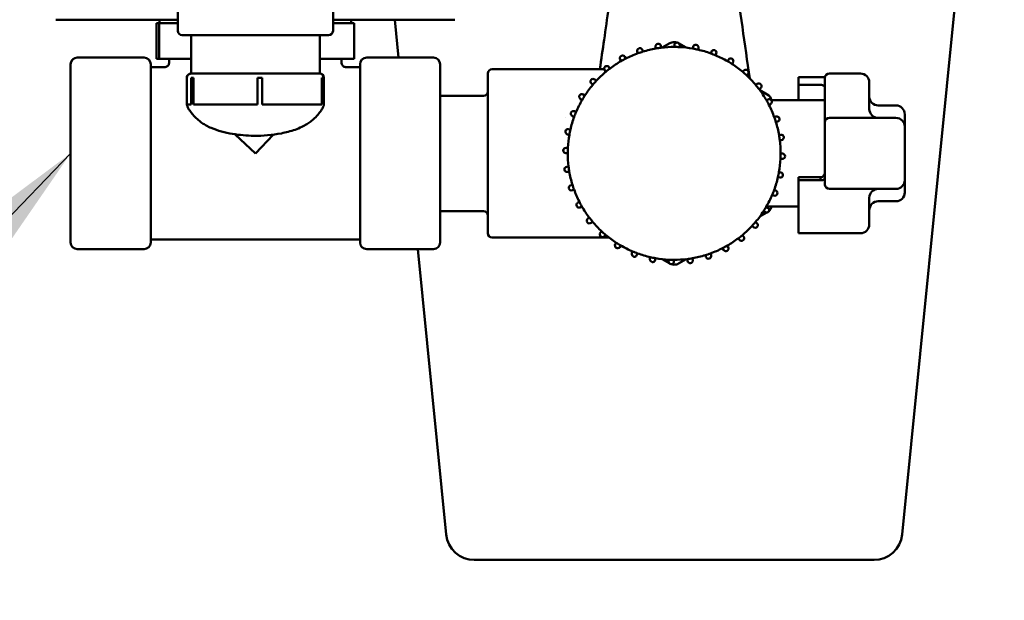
# Model space of a CAD drawing. Header units: inches. Extents: x 1 to 226, y 4 to 143.
# Tile 16 of 46: x 65.06 to 69.43, y 58.41 to 60.98. Entities that reach past the tile are written whole.
import ezdxf

# ---------------------------------------------------------------- set-up
doc = ezdxf.new("R2010")
doc.units = ezdxf.units.IN
doc.header["$LTSCALE"] = 6.666667
doc.header["$MEASUREMENT"] = 0
for name, color, linetype, lineweight in [('Dimension (ANSI)', 7, 'Continuous', 25), ('Symbol (ANSI)', 7, 'Continuous', 25), ('Visible (ANSI)', 7, 'Continuous', 50)]:
    doc.layers.add(name, color=color, linetype=linetype, lineweight=lineweight)
doc.styles.add('Note Text (ANSI)', font='tahoma.ttf')
doc.dimstyles.new('Default (ANSI)', dxfattribs={"dimscale": 6.666667, "dimtxt": 0.12, "dimasz": 0.098425, "dimexe": 0.125, "dimexo": 0.0625, "dimgap": 0.031496, "dimtad": 0, "dimtih": 1, "dimtoh": 1, "dimrnd": 1e-08, "dimzin": 4, "dimdsep": 46, "dimtxsty": 'Note Text (ANSI)', "dimcen": 0.09, "dimdle": 0.393701, "dimclrd": 256, "dimclre": 256, "dimclrt": 256, "dimadec": 0, "dimazin": 1, "dimtfac": 1, "dimtofl": 0, "dimtmove": 0, "dimatfit": 3, "dimfxl": 1, "dimtolj": 1, "dimtzin": 4, "dimlwd": -1, "dimlwe": -1, "dimarcsym": 0})
doc.dimstyles.new('Default (ANSI)$7', dxfattribs={"dimscale": 6.666667, "dimtxt": 0.12, "dimasz": 0.098425, "dimexe": 0.125, "dimexo": 0.0625, "dimgap": 0.031496, "dimtad": 0, "dimtih": 1, "dimtoh": 1, "dimrnd": 1e-08, "dimzin": 4, "dimdsep": 46, "dimtxsty": 'Note Text (ANSI)', "dimcen": 0.09, "dimdle": 0.393701, "dimclrd": 256, "dimclre": 256, "dimclrt": 256, "dimadec": 0, "dimazin": 1, "dimtfac": 1, "dimtofl": 0, "dimtmove": 0, "dimatfit": 3, "dimfxl": 1, "dimtolj": 1, "dimtzin": 4, "dimlwd": -1, "dimlwe": -1, "dimarcsym": 0})

# ---------------------------------------------------------------- blocks, each defined once
blk = doc.blocks.new('*D10')
at = {"layer": 'Defpoints', "color": 0, "transparency": 16777216}
for p in [(40.6348, 128.6868), (65.3067, 128.6868), (55.4442, 58.5868)]:
    blk.add_point(p, dxfattribs=at)
at = {"layer": 'Dimension (ANSI)', "transparency": 16777216}
for p, q in [((64.89, 128.6868), (39.8014, 128.6868)), ((40.6348, 128.0306), (40.6348, 94.2632)), ((40.6348, 59.243), (40.6348, 93.0105)), ((55.0275, 58.5868), (39.8014, 58.5868))]:
    blk.add_line(p, q, dxfattribs=at)
for points in [[(40.5254, 128.0306), (40.7441, 128.0306), (40.6348, 128.6868)], [(40.5254, 59.243), (40.7441, 59.243), (40.6348, 58.5868)]]:
    blk.add_solid(points, dxfattribs=at)
at = {"layer": 'Dimension (ANSI)', "transparency": 16777216, "insert": (39.3157, 94.0532), "char_height": 0.8, "attachment_point": 1, "style": 'Note Text (ANSI)'}
blk.add_mtext('\\A1;70.10', dxfattribs=at)

msp = doc.modelspace()

# ---------------------------------------------------------------- linework, layer by layer
at = {"layer": 'Visible (ANSI)'}
for p, q in [((68.9803, 58.6994), (69.4343, 63.2388)), ((65.766, 60.935), (65.766, 61.3484)), ((66.455, 60.935), (66.455, 61.3484)), ((65.766, 60.9842), (65.2247, 60.9842)), ((65.6715, 60.9685), (65.6715, 60.811)), ((65.6715, 60.9685), (65.6836, 60.9685)), ((65.6836, 60.9685), (65.766, 60.9685)), ((65.6836, 60.9685), (65.6836, 60.811)), ((65.6855, 60.9842), (65.6855, 60.9685)), ((66.9963, 60.9842), (66.455, 60.9842)), ((66.455, 60.9685), (66.5495, 60.9685)), ((66.5355, 60.9842), (66.5355, 60.9685)), ((66.5495, 60.9685), (66.5495, 60.811)), ((66.7293, 60.9842), (66.7462, 60.816)), ((65.7857, 60.9153), (66.4353, 60.9153)), ((65.8251, 60.9153), (65.8251, 60.746)), ((66.3959, 60.9153), (66.3959, 60.746)), ((67.9161, 60.8605), (67.9494, 60.8797)), ((67.97, 60.8715), (67.9698, 60.8634)), ((67.9912, 60.8783), (68.0221, 60.8605)), ((67.9936, 60.8708), (67.9934, 60.8628)), ((67.8056, 60.8428), (67.8081, 60.8352)), ((67.828, 60.8503), (67.8305, 60.8427)), ((67.8865, 60.8643), (67.8877, 60.8564)), ((67.9099, 60.8678), (67.9111, 60.8599)), ((68.0534, 60.864), (68.0518, 60.8562)), ((68.0765, 60.8593), (68.0749, 60.8514)), ((68.1342, 60.8422), (68.1313, 60.8347)), ((68.1562, 60.8335), (68.1533, 60.8261)), ((65.2905, 59.9956), (65.2905, 60.7864)), ((65.3201, 60.816), (65.6164, 60.816)), ((65.646, 59.9956), (65.646, 60.7864)), ((65.6715, 60.811), (65.6836, 60.811)), ((65.6836, 60.811), (65.8251, 60.811)), ((65.728, 60.7943), (65.728, 60.811)), ((66.3959, 60.811), (66.5495, 60.811)), ((66.493, 60.7943), (66.493, 60.811)), ((66.575, 60.7864), (66.575, 59.9956)), ((66.9009, 60.816), (66.6046, 60.816)), ((66.9305, 60.7864), (66.9305, 59.9956)), ((67.7296, 60.8075), (67.7334, 60.8005)), ((67.7504, 60.8188), (67.7542, 60.8118)), ((68.2101, 60.8067), (68.2059, 60.7998)), ((68.2302, 60.7943), (68.226, 60.7875)), ((65.7072, 60.7735), (65.646, 60.7735)), ((65.8398, 60.746), (65.8447, 60.746)), ((65.8447, 60.746), (65.9205, 60.746)), ((66.0534, 60.746), (66.1292, 60.746)), ((66.1292, 60.746), (66.2, 60.746)), ((66.3241, 60.746), (66.395, 60.746)), ((66.575, 60.7735), (66.5137, 60.7735)), ((67.1423, 60.7453), (67.1423, 60.0367)), ((67.162, 60.765), (67.6585, 60.765)), ((67.6609, 60.7596), (67.6659, 60.7533)), ((67.6794, 60.7743), (67.6844, 60.7681)), ((68.2786, 60.7585), (68.2733, 60.7525)), ((68.2963, 60.7428), (68.291, 60.7368)), ((68.7958, 60.7453), (68.6581, 60.7453)), ((65.8064, 60.7264), (65.8064, 60.6082)), ((65.8251, 60.6082), (65.8251, 60.7264)), ((65.8359, 60.7264), (65.8251, 60.7264)), ((65.8359, 60.7264), (65.8359, 60.6082)), ((66.1204, 60.6082), (66.1204, 60.7264)), ((66.14, 60.7264), (66.1204, 60.7264)), ((66.14, 60.7264), (66.14, 60.6082)), ((66.4058, 60.7264), (66.4147, 60.7264)), ((66.4058, 60.6082), (66.4058, 60.7264)), ((66.4146, 60.7264), (66.4146, 60.6082)), ((67.6016, 60.7005), (67.6076, 60.6952)), ((67.6173, 60.7182), (67.6233, 60.7129)), ((68.3377, 60.6992), (68.3314, 60.6942)), ((68.5203, 60.7287), (68.5203, 60.7141)), ((68.6187, 60.7287), (68.5203, 60.7287)), ((68.5203, 60.6956), (68.5203, 60.7141)), ((68.6384, 60.7257), (68.6384, 60.5583)), ((68.8352, 60.5879), (68.8352, 60.706)), ((67.5658, 60.6521), (67.5726, 60.6479)), ((68.3524, 60.6807), (68.3461, 60.6757)), ((68.3491, 60.6716), (68.3825, 60.6524)), ((68.5203, 60.6956), (68.6187, 60.6956)), ((68.5203, 60.6272), (68.5203, 60.6956)), ((67.1226, 60.6469), (66.9305, 60.6469)), ((67.5534, 60.632), (67.5603, 60.6278)), ((68.3796, 60.6272), (68.3782, 60.6272)), ((68.3856, 60.6305), (68.3786, 60.6266)), ((68.3969, 60.6097), (68.3898, 60.6059)), ((68.6384, 60.6272), (68.4007, 60.6272)), ((65.8064, 60.6082), (65.8251, 60.6082)), ((65.8359, 60.6083), (65.8359, 60.6083)), ((65.8359, 60.6082), (66.1204, 60.6082)), ((65.8359, 60.6082), (65.8359, 60.6082)), ((66.14, 60.6082), (66.4058, 60.6082)), ((66.4146, 60.6082), (66.4146, 60.6082)), ((67.5266, 60.5781), (67.534, 60.5752)), ((68.9533, 60.6036), (68.8746, 60.6036)), ((67.4878, 60.5485), (67.4878, 60.5485)), ((67.5179, 60.5562), (67.5254, 60.5532)), ((67.5237, 60.5485), (67.5237, 60.5485)), ((68.4209, 60.5545), (68.4133, 60.552)), ((68.4284, 60.5321), (68.4207, 60.5295)), ((68.6384, 60.5288), (68.6384, 60.5583)), ((68.6384, 60.5288), (68.6384, 60.5091)), ((68.6581, 60.5485), (68.9533, 60.5485)), ((68.9927, 60.5091), (68.9927, 60.5642)), ((67.5008, 60.4985), (67.5086, 60.4969)), ((68.6384, 60.2729), (68.6384, 60.5091)), ((68.9927, 60.5091), (68.9927, 60.2729)), ((66.0214, 60.4755), (66.1105, 60.391)), ((66.1105, 60.391), (66.1892, 60.474)), ((67.4961, 60.4753), (67.5039, 60.4737)), ((68.4424, 60.4736), (68.4345, 60.4724)), ((68.4459, 60.4502), (68.4379, 60.449)), ((67.4886, 60.3919), (67.4966, 60.3917)), ((67.4892, 60.4155), (67.4973, 60.4153)), ((68.4495, 60.3901), (68.4415, 60.3903)), ((68.4489, 60.3665), (68.4409, 60.3667)), ((67.4923, 60.3318), (67.5002, 60.333)), ((67.4958, 60.3084), (67.5037, 60.3096)), ((68.4421, 60.3067), (68.4342, 60.3083)), ((68.4374, 60.2836), (68.4295, 60.2852)), ((68.5203, 60.2848), (68.6187, 60.2848)), ((68.5203, 60.2715), (68.5203, 60.2848)), ((68.5203, 60.2715), (68.5203, 60.0367)), ((68.5203, 60.2715), (68.6187, 60.2715)), ((68.6187, 60.2715), (68.6187, 60.2848)), ((68.6384, 60.2729), (68.6384, 60.2532)), ((68.9927, 60.2178), (68.9927, 60.2729)), ((67.5098, 60.2499), (67.5174, 60.2525)), ((67.5173, 60.2275), (67.5249, 60.2301)), ((68.4203, 60.2258), (68.4128, 60.2288)), ((68.9533, 60.2335), (68.6581, 60.2335)), ((67.5413, 60.1723), (67.5483, 60.1761)), ((68.4116, 60.2039), (68.4041, 60.2068)), ((68.8352, 60.076), (68.8352, 60.1942)), ((68.9533, 60.1784), (68.8746, 60.1784)), ((67.1226, 60.1351), (66.9305, 60.1351)), ((67.5525, 60.1515), (67.5596, 60.1554)), ((68.3801, 60.1282), (68.3491, 60.1104)), ((68.3724, 60.1299), (68.3655, 60.1341)), ((68.3847, 60.15), (68.3779, 60.1542)), ((68.5203, 60.1548), (68.3782, 60.1548)), ((67.5858, 60.1013), (67.592, 60.1063)), ((67.6005, 60.0829), (67.6067, 60.0878)), ((68.3366, 60.0815), (68.3306, 60.0868)), ((67.6419, 60.0392), (67.6472, 60.0452)), ((68.3209, 60.0638), (68.3149, 60.0691)), ((66.575, 60.0085), (65.646, 60.0085)), ((67.162, 60.017), (67.6804, 60.017)), ((67.6596, 60.0235), (67.6649, 60.0295)), ((68.2587, 60.0077), (68.2537, 60.014)), ((68.2772, 60.0224), (68.2722, 60.0287)), ((68.7958, 60.0367), (68.5203, 60.0367)), ((65.3201, 59.966), (65.6164, 59.966)), ((66.9009, 59.966), (66.6046, 59.966)), ((66.8312, 59.966), (66.9578, 58.6994)), ((67.7079, 59.9877), (67.7121, 59.9945)), ((67.7281, 59.9754), (67.7323, 59.9822)), ((67.7819, 59.9485), (67.7849, 59.956)), ((68.1878, 59.9632), (68.1839, 59.9703)), ((68.2085, 59.9745), (68.2047, 59.9815)), ((67.8039, 59.9398), (67.8069, 59.9473)), ((67.8616, 59.9227), (67.8632, 59.9306)), ((67.8848, 59.918), (67.8864, 59.9259)), ((67.947, 59.9037), (67.9161, 59.9215)), ((67.9446, 59.9112), (67.9448, 59.9192)), ((67.9682, 59.9105), (67.9684, 59.9186)), ((68.0221, 59.9215), (67.9888, 59.9023)), ((68.0283, 59.9142), (68.0271, 59.9221)), ((68.0516, 59.9177), (68.0504, 59.9256)), ((68.1102, 59.9317), (68.1076, 59.9393)), ((68.1326, 59.9392), (68.13, 59.9468)), ((67.0856, 58.5868), (67.0822, 58.5868)), ((68.8525, 58.5868), (67.0856, 58.5868)), ((68.856, 58.5868), (68.8525, 58.5868))]:
    msp.add_line(p, q, dxfattribs=at)
for centre, radius, start, end in [((65.7857, 60.935), 0.0197, 180, 270), ((66.4353, 60.935), 0.0197, 270, 0), ((67.8982, 60.8661), 0.0118, 98.4854, 188.4854), ((67.8982, 60.8661), 0.0118, 8.4854, 98.4854), ((67.9691, 60.8456), 0.0394, 90, 120), ((67.9691, 60.8456), 0.0394, 71.5624, 90), ((67.9818, 60.8712), 0.0118, 88.4854, 178.4854), ((67.9818, 60.8712), 0.0118, 358.4854, 88.4854), ((68.065, 60.8617), 0.0118, 78.4854, 168.4854), ((68.065, 60.8617), 0.0118, 348.4854, 78.4854), ((67.9691, 60.391), 0.4724, 109.918, 117.0529), ((67.8168, 60.8465), 0.0118, 108.4854, 198.4854), ((67.9691, 60.391), 0.4724, 107.0529, 109.918), ((67.8168, 60.8465), 0.0118, 98.4854, 108.4854), ((67.8168, 60.8465), 0.0118, 18.4854, 98.4854), ((67.9691, 60.391), 0.4724, 99.918, 107.0529), ((67.9691, 60.391), 0.4724, 97.0529, 99.918), ((67.9691, 60.391), 0.4724, 89.918, 97.0529), ((67.9691, 60.391), 0.4724, 87.0529, 89.918), ((67.9691, 60.391), 0.4724, 79.918, 87.0529), ((67.9691, 60.391), 0.4724, 77.0529, 79.918), ((67.9691, 60.391), 0.4724, 69.918, 77.0529), ((67.9691, 60.391), 0.4724, 67.0529, 69.918), ((68.1452, 60.8379), 0.0118, 68.4854, 158.4854), ((68.1452, 60.8379), 0.0118, 338.4854, 68.4854), ((65.3201, 60.7864), 0.0296, 90, 180), ((65.6164, 60.7864), 0.0296, 0, 90), ((66.6046, 60.7864), 0.0296, 90, 180), ((66.9009, 60.7864), 0.0296, 0, 90), ((67.9691, 60.391), 0.4724, 119.918, 127.0529), ((67.74, 60.8132), 0.0118, 118.4854, 208.4854), ((67.9691, 60.391), 0.4724, 117.0529, 119.918), ((67.74, 60.8132), 0.0118, 98.4854, 118.4854), ((67.74, 60.8132), 0.0118, 28.4854, 98.4854), ((67.9691, 60.391), 0.4724, 59.918, 67.0529), ((67.9691, 60.391), 0.4724, 57.0529, 59.918), ((68.2201, 60.8005), 0.0118, 58.4854, 148.4854), ((67.9691, 60.391), 0.4724, 49.918, 57.0529), ((68.2201, 60.8005), 0.0118, 328.4854, 58.4854), ((66.395, 60.7264), 0.0197, 0, 90), ((67.162, 60.7453), 0.0197, 90, 180), ((67.9691, 60.391), 0.4724, 129.918, 137.0529), ((67.6702, 60.767), 0.0118, 128.4854, 218.4854), ((67.6702, 60.767), 0.0118, 98.4854, 128.4854), ((67.9691, 60.391), 0.4724, 127.0529, 129.918), ((67.6702, 60.767), 0.0118, 38.4854, 98.4854), ((67.9691, 60.391), 0.4724, 47.0529, 49.918), ((68.2874, 60.7507), 0.0118, 48.4854, 138.4854), ((68.2874, 60.7507), 0.0118, 8.4854, 48.4854), ((68.2874, 60.7507), 0.0118, 318.4854, 8.4854), ((68.6581, 60.7257), 0.0197, 90, 180), ((68.7958, 60.706), 0.0394, 0, 90), ((67.6094, 60.7094), 0.0118, 138.4854, 228.4854), ((67.6094, 60.7094), 0.0118, 98.4854, 138.4854), ((67.9691, 60.391), 0.4724, 137.0529, 139.918), ((67.6094, 60.7094), 0.0118, 48.4854, 98.4854), ((67.9691, 60.391), 0.4724, 39.918, 47.0529), ((68.3451, 60.6899), 0.0118, 38.4854, 128.4854), ((68.3451, 60.6899), 0.0118, 8.4854, 38.4854), ((67.1226, 60.6666), 0.0197, 270, 0), ((67.5596, 60.6421), 0.0118, 58.4854, 148.4854), ((67.9691, 60.391), 0.4724, 139.918, 147.0529), ((67.9691, 60.391), 0.4724, 37.0529, 39.918), ((67.9691, 60.391), 0.4724, 29.918, 37.0529), ((68.3451, 60.6899), 0.0118, 308.4854, 8.4854), ((68.3628, 60.6183), 0.0394, 13.0909, 60), ((67.9691, 60.391), 0.4724, 149.918, 157.0529), ((67.5596, 60.6421), 0.0118, 148.4854, 188.4854), ((67.5596, 60.6421), 0.0118, 188.4854, 238.4854), ((67.9691, 60.391), 0.4724, 147.0529, 149.918), ((67.9691, 60.391), 0.4724, 27.0529, 29.918), ((68.3912, 60.6201), 0.0118, 28.4854, 118.4854), ((68.3912, 60.6201), 0.0118, 298.4854, 8.4854), ((68.3912, 60.6201), 0.0118, 8.4854, 28.4854), ((68.8746, 60.643), 0.0394, 180, 270), ((67.5222, 60.5672), 0.0118, 158.4854, 188.4854), ((67.5222, 60.5672), 0.0118, 188.4854, 248.4854), ((67.5222, 60.5672), 0.0118, 68.4854, 158.4854), ((67.9691, 60.391), 0.4724, 157.0529, 159.918), ((67.9691, 60.391), 0.4724, 19.918, 27.0529), ((68.8746, 60.5879), 0.0394, 180, 270), ((68.9533, 60.5642), 0.0394, 0, 90), ((67.9691, 60.391), 0.4724, 159.918, 167.0529), ((67.9691, 60.391), 0.4724, 17.0529, 19.918), ((67.9691, 60.391), 0.4724, 9.918, 17.0529), ((68.4246, 60.5433), 0.0118, 18.4854, 108.4854), ((68.4246, 60.5433), 0.0118, 288.4854, 8.4854), ((68.4246, 60.5433), 0.0118, 8.4854, 18.4854), ((68.6581, 60.5288), 0.0197, 90, 180), ((68.9533, 60.5091), 0.0394, 0, 90), ((67.4984, 60.4869), 0.0118, 168.4854, 188.4854), ((67.4984, 60.4869), 0.0118, 188.4854, 258.4854), ((67.4984, 60.4869), 0.0118, 78.4854, 168.4854), ((67.9691, 60.391), 0.4724, 167.0529, 169.918), ((67.9691, 60.391), 0.4724, 169.918, 177.0529), ((67.9691, 60.391), 0.4724, 8.4854, 9.918), ((67.9691, 60.391), 0.4724, 7.0529, 8.4854), ((67.9691, 60.391), 0.4724, 359.918, 7.0529), ((68.4441, 60.4619), 0.0118, 8.4854, 98.4854), ((68.4441, 60.4619), 0.0118, 278.4854, 8.4854), ((67.4889, 60.4037), 0.0118, 88.4854, 178.4854), ((67.4889, 60.4037), 0.0118, 178.4854, 188.4854), ((67.4889, 60.4037), 0.0118, 188.4854, 268.4854), ((67.9691, 60.391), 0.4724, 177.0529, 179.918), ((67.9691, 60.391), 0.4724, 179.918, 187.0529), ((67.9691, 60.391), 0.4724, 357.0529, 359.918), ((68.4492, 60.3783), 0.0118, 358.4854, 88.4854), ((67.9691, 60.391), 0.4724, 349.918, 357.0529), ((68.4492, 60.3783), 0.0118, 268.4854, 358.4854), ((67.494, 60.3201), 0.0118, 98.4854, 188.4854), ((67.494, 60.3201), 0.0118, 188.4854, 278.4854), ((67.9691, 60.391), 0.4724, 187.0529, 188.4854), ((67.9691, 60.391), 0.4724, 188.4854, 189.918), ((67.9691, 60.391), 0.4724, 189.918, 197.0529), ((67.9691, 60.391), 0.4724, 347.0529, 349.918), ((68.4397, 60.2951), 0.0118, 348.4854, 78.4854), ((67.9691, 60.391), 0.4724, 339.918, 347.0529), ((68.4397, 60.2951), 0.0118, 258.4854, 348.4854), ((68.9533, 60.2729), 0.0394, 270, 0), ((67.5135, 60.2387), 0.0118, 108.4854, 198.4854), ((67.5135, 60.2387), 0.0118, 198.4854, 288.4854), ((67.9691, 60.391), 0.4724, 197.0529, 199.918), ((67.9691, 60.391), 0.4724, 199.918, 207.0529), ((67.9691, 60.391), 0.4724, 337.0529, 339.918), ((68.4159, 60.2149), 0.0118, 338.4854, 68.4854), ((68.6581, 60.2532), 0.0197, 180, 270), ((68.8746, 60.1942), 0.0394, 90, 180), ((68.9533, 60.2178), 0.0394, 270, 0), ((67.5469, 60.1619), 0.0118, 118.4854, 208.4854), ((67.9691, 60.391), 0.4724, 207.0529, 209.918), ((67.9691, 60.391), 0.4724, 329.918, 337.0529), ((68.4159, 60.2149), 0.0118, 248.4854, 338.4854), ((68.8746, 60.139), 0.0394, 90, 180), ((67.1226, 60.1154), 0.0197, 0, 90), ((67.5469, 60.1619), 0.0118, 208.4854, 298.4854), ((67.9691, 60.391), 0.4724, 209.918, 217.0529), ((67.9691, 60.391), 0.4724, 319.918, 327.0529), ((67.9691, 60.391), 0.4724, 327.0529, 329.918), ((68.3785, 60.1399), 0.0118, 238.4854, 328.4854), ((68.3785, 60.1399), 0.0118, 328.4854, 58.4854), ((68.3628, 60.1637), 0.0394, 311.5624, 346.9091), ((67.5931, 60.0921), 0.0118, 128.4854, 218.4854), ((67.5931, 60.0921), 0.0118, 218.4854, 308.4854), ((67.9691, 60.391), 0.4724, 217.0529, 219.918), ((67.9691, 60.391), 0.4724, 219.918, 227.0529), ((67.9691, 60.391), 0.4724, 317.0529, 319.918), ((67.9691, 60.391), 0.4724, 227.0529, 229.918), ((67.9691, 60.391), 0.4724, 309.918, 317.0529), ((68.3287, 60.0726), 0.0118, 228.4854, 318.4854), ((68.3287, 60.0726), 0.0118, 318.4854, 48.4854), ((68.7958, 60.076), 0.0394, 270, 0), ((67.162, 60.0367), 0.0197, 180, 270), ((67.6507, 60.0314), 0.0118, 138.4854, 228.4854), ((67.6507, 60.0314), 0.0118, 228.4854, 318.4854), ((67.9691, 60.391), 0.4724, 229.918, 237.0529), ((67.9691, 60.391), 0.4724, 299.918, 307.0529), ((67.9691, 60.391), 0.4724, 307.0529, 309.918), ((68.268, 60.015), 0.0118, 218.4854, 308.4854), ((68.268, 60.015), 0.0118, 308.4854, 38.4854), ((65.3201, 59.9956), 0.0296, 180, 270), ((65.6164, 59.9956), 0.0296, 270, 0), ((66.6046, 59.9956), 0.0296, 180, 270), ((66.9009, 59.9956), 0.0296, 270, 0), ((67.718, 59.9815), 0.0118, 148.4854, 238.4854), ((67.718, 59.9815), 0.0118, 238.4854, 278.4854), ((67.9691, 60.391), 0.4724, 237.0529, 239.918), ((67.718, 59.9815), 0.0118, 278.4854, 328.4854), ((67.9691, 60.391), 0.4724, 239.918, 247.0529), ((67.9691, 60.391), 0.4724, 247.0529, 249.918), ((67.9691, 60.391), 0.4724, 289.918, 297.0529), ((67.9691, 60.391), 0.4724, 297.0529, 299.918), ((68.1982, 59.9688), 0.0118, 208.4854, 298.4854), ((68.1982, 59.9688), 0.0118, 298.4854, 28.4854), ((67.7929, 59.9442), 0.0118, 158.4854, 248.4854), ((67.7929, 59.9442), 0.0118, 248.4854, 278.4854), ((67.7929, 59.9442), 0.0118, 278.4854, 338.4854), ((67.9691, 60.391), 0.4724, 249.918, 257.0529), ((67.8732, 59.9204), 0.0118, 168.4854, 258.4854), ((67.9691, 60.391), 0.4724, 257.0529, 259.918), ((67.8732, 59.9204), 0.0118, 278.4854, 348.4854), ((67.9691, 60.391), 0.4724, 259.918, 267.0529), ((67.9564, 59.9109), 0.0118, 178.4854, 268.4854), ((67.9691, 60.391), 0.4724, 267.0529, 269.918), ((67.9564, 59.9109), 0.0118, 278.4854, 358.4854), ((67.9691, 60.391), 0.4724, 269.918, 277.0529), ((67.9691, 60.391), 0.4724, 277.0529, 279.918), ((68.04, 59.9159), 0.0118, 188.4854, 278.4854), ((68.04, 59.9159), 0.0118, 278.4854, 8.4854), ((67.9691, 60.391), 0.4724, 279.918, 287.0529), ((67.9691, 60.391), 0.4724, 287.0529, 289.918), ((68.1214, 59.9355), 0.0118, 198.4854, 288.4854), ((68.1214, 59.9355), 0.0118, 288.4854, 18.4854), ((67.8732, 59.9204), 0.0118, 258.4854, 278.4854), ((67.9564, 59.9109), 0.0118, 268.4854, 278.4854), ((67.9691, 59.9364), 0.0394, 251.5624, 270), ((67.9691, 59.9364), 0.0394, 270, 300), ((67.0822, 58.7118), 0.125, 185.7106, 270), ((68.856, 58.7118), 0.125, 270, 354.2894)]:
    msp.add_arc(centre, radius, start, end, dxfattribs=at)
msp.add_ellipse((65.826, 60.7264), major_axis=(0, 0.0197), ratio=0.998269, start_param=0.051233, end_param=1.570796, dxfattribs=at)
for points, knots in [([(67.6394, 60.765), (67.6457, 60.8082), (67.6519, 60.8514), (67.6718, 60.9901), (67.6855, 61.0856), (67.6991, 61.181)], [2.537048, 2.537048, 2.537048, 2.537048, 2.869808, 2.869808, 3.60479, 3.60479, 3.60479, 3.60479]), ([(65.7072, 60.7735), (65.7095, 60.7735), (65.7118, 60.7739), (65.716, 60.7753), (65.718, 60.7764), (65.7215, 60.779), (65.7231, 60.7806), (65.7256, 60.7843), (65.7265, 60.7863), (65.7277, 60.7903), (65.728, 60.7923), (65.728, 60.7943)], [0, 0, 0, 0, 0.01710793, 0.01710793, 0.03389539, 0.03389539, 0.05068935, 0.05068935, 0.06748307, 0.06748307, 0.08245597, 0.08245597, 0.08245597, 0.08245597]), ([(66.493, 60.7943), (66.493, 60.792), (66.4934, 60.7897), (66.4948, 60.7855), (66.4958, 60.7835), (66.4985, 60.78), (66.5001, 60.7784), (66.5038, 60.7759), (66.5058, 60.775), (66.5098, 60.7738), (66.5118, 60.7735), (66.5137, 60.7735)], [0, 0, 0, 0, 0.01710793, 0.01710793, 0.03389539, 0.03389539, 0.05068935, 0.05068935, 0.06748307, 0.06748307, 0.08245597, 0.08245597, 0.08245597, 0.08245597]), ([(65.8249, 60.7459), (65.8209, 60.7453), (65.8168, 60.7441), (65.8135, 60.7415), (65.8089, 60.7379), (65.8067, 60.7318), (65.8064, 60.7264)], [0.061972, 0.061972, 0.061972, 0.061972, 0.690831, 0.690831, 0.690831, 1.570796, 1.570796, 1.570796, 1.570796]), ([(65.8195, 60.7419), (65.8195, 60.7419), (65.8195, 60.742), (65.8199, 60.7423), (65.8205, 60.7429), (65.8224, 60.7444), (65.8235, 60.7452), (65.8251, 60.746)], [0.08213836, 0.08213836, 0.08213836, 0.08213836, 0.09340422, 0.09340422, 0.12886343, 0.12886343, 0.15901045, 0.15901045, 0.15901045, 0.15901045]), ([(65.8251, 60.746), (65.8251, 60.746), (65.8252, 60.746), (65.8259, 60.746), (65.8265, 60.746), (65.8285, 60.746), (65.8302, 60.746), (65.8344, 60.746), (65.8368, 60.746), (65.8398, 60.746)], [0.1483059, 0.1483059, 0.1483059, 0.1483059, 0.1909771, 0.1909771, 0.2398022, 0.2398022, 0.312032, 0.312032, 0.3819585, 0.3819585, 0.3819585, 0.3819585]), ([(66.0534, 60.746), (66.0444, 60.746), (66.0355, 60.746), (66.0177, 60.746), (66.0088, 60.746), (65.9941, 60.746), (65.9883, 60.746), (65.9768, 60.746), (65.9712, 60.746), (65.9575, 60.746), (65.9496, 60.746), (65.9345, 60.746), (65.9274, 60.746), (65.9205, 60.746)], [-0.3819585, -0.3819585, -0.3819585, -0.3819585, -0.3120329, -0.3120329, -0.2398039, -0.2398039, -0.1909793, -0.1909793, -0.1421543, -0.1421543, -0.0699232, -0.0699232, 0, 0, 0, 0]), ([(66.3241, 60.746), (66.3181, 60.746), (66.3116, 60.746), (66.298, 60.746), (66.2907, 60.746), (66.2781, 60.746), (66.2729, 60.746), (66.2622, 60.746), (66.2567, 60.746), (66.2429, 60.746), (66.2344, 60.746), (66.2173, 60.746), (66.2087, 60.746), (66.2, 60.746)], [-0.3819585, -0.3819585, -0.3819585, -0.3819585, -0.3120329, -0.3120329, -0.2398039, -0.2398039, -0.1909793, -0.1909793, -0.1421543, -0.1421543, -0.0699232, -0.0699232, 0, 0, 0, 0]), ([(66.3959, 60.746), (66.3959, 60.746), (66.3959, 60.746), (66.3959, 60.746), (66.3955, 60.746), (66.395, 60.746)], [-0.14833426, -0.14833426, -0.14833426, -0.14833426, -0.14215266, -0.14215266, -0.08878941, -0.08878941, -0.08878941, -0.08878941]), ([(65.8064, 60.7264), (65.8058, 60.7155), (65.8063, 60.7044), (65.8064, 60.6934), (65.8064, 60.6787), (65.8064, 60.6639), (65.8064, 60.6492), (65.8064, 60.6388), (65.8065, 60.6284), (65.8064, 60.618), (65.8064, 60.6147), (65.8061, 60.6114), (65.8064, 60.6082)], [-0.0035, -0.0035, -0.0035, -0.0035, -0.002663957, -0.002663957, -0.002663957, -0.00153918, -0.00153918, -0.00153918, -0.000747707, -0.000747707, -0.000747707, -0.0005, -0.0005, -0.0005, -0.0005]), ([(65.8251, 60.6082), (65.8244, 60.616), (65.8251, 60.6243), (65.8251, 60.6323), (65.8252, 60.656), (65.8251, 60.6796), (65.8251, 60.7033), (65.8251, 60.711), (65.8251, 60.7188), (65.8251, 60.7264)], [0.0005, 0.0005, 0.0005, 0.0005, 0.001110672, 0.001110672, 0.001110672, 0.002913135, 0.002913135, 0.002913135, 0.0035, 0.0035, 0.0035, 0.0035]), ([(65.8251, 60.7264), (65.8259, 60.7264), (65.8281, 60.7264), (65.8325, 60.7264), (65.8336, 60.7264), (65.8348, 60.7264), (65.8359, 60.7264)], [0, 0, 0, 0, 0.838483, 0.838483, 0.838483, 1.047198, 1.047198, 1.047198, 1.047198]), ([(65.8359, 60.7264), (65.836, 60.7069), (65.8359, 60.687), (65.8359, 60.6673), (65.8359, 60.6549), (65.8359, 60.6425), (65.8359, 60.6301), (65.8359, 60.6228), (65.8354, 60.6153), (65.8359, 60.6082)], [-0.0035, -0.0035, -0.0035, -0.0035, -0.002, -0.002, -0.002, -0.00105474, -0.00105474, -0.00105474, -0.0005, -0.0005, -0.0005, -0.0005]), ([(66.1204, 60.6082), (66.1201, 60.616), (66.1203, 60.6242), (66.1204, 60.6322), (66.1205, 60.6554), (66.1204, 60.6785), (66.1204, 60.7017), (66.1204, 60.7099), (66.1204, 60.7182), (66.1204, 60.7264)], [0.0005, 0.0005, 0.0005, 0.0005, 0.001107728, 0.001107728, 0.001107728, 0.002873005, 0.002873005, 0.002873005, 0.0035, 0.0035, 0.0035, 0.0035]), ([(66.1204, 60.7264), (66.1254, 60.7264), (66.1313, 60.7264), (66.1363, 60.7264), (66.1376, 60.7264), (66.1388, 60.7264), (66.14, 60.7264)], [1.047198, 1.047198, 1.047198, 1.047198, 1.883596, 1.883596, 1.883596, 2.094395, 2.094395, 2.094395, 2.094395]), ([(66.14, 60.7264), (66.14, 60.7068), (66.14, 60.687), (66.14, 60.6673), (66.14, 60.6549), (66.14, 60.6425), (66.14, 60.6301), (66.14, 60.6228), (66.1401, 60.6153), (66.14, 60.6082)], [-0.0035, -0.0035, -0.0035, -0.0035, -0.002, -0.002, -0.002, -0.001056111, -0.001056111, -0.001056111, -0.0005, -0.0005, -0.0005, -0.0005]), ([(66.4058, 60.6082), (66.4062, 60.6153), (66.4058, 60.6226), (66.4058, 60.6299), (66.4057, 60.6578), (66.4058, 60.6857), (66.4058, 60.7135), (66.4058, 60.7178), (66.4058, 60.7221), (66.4058, 60.7264)], [0.0005, 0.0005, 0.0005, 0.0005, 0.001049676, 0.001049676, 0.001049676, 0.003174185, 0.003174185, 0.003174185, 0.0035, 0.0035, 0.0035, 0.0035]), ([(66.4058, 60.7264), (66.4099, 60.7264), (66.4138, 60.7264), (66.4144, 60.7264), (66.4145, 60.7264), (66.4145, 60.7264), (66.4146, 60.7264)], [2.0943951, 2.0943951, 2.0943951, 2.0943951, 2.9316053, 2.9316053, 2.9316053, 3.0824098, 3.0824098, 3.0824098, 3.0824098]), ([(66.4146, 60.7264), (66.4146, 60.7069), (66.4147, 60.6869), (66.4146, 60.6673), (66.4145, 60.655), (66.4145, 60.6426), (66.4146, 60.6303), (66.4147, 60.6229), (66.4153, 60.6153), (66.4146, 60.6082)], [-0.0035, -0.0035, -0.0035, -0.0035, -0.002, -0.002, -0.002, -0.00106057, -0.00106057, -0.00106057, -0.0005, -0.0005, -0.0005, -0.0005]), ([(68.6187, 60.7287), (68.6191, 60.7287), (68.6194, 60.7287), (68.6209, 60.7288), (68.6221, 60.7288), (68.6263, 60.729), (68.6293, 60.7292), (68.6347, 60.73), (68.6371, 60.7304), (68.6391, 60.7309)], [0, 0, 0, 0, 0.00286324, 0.00286324, 0.01146599, 0.01146599, 0.03532365, 0.03532365, 0.05766182, 0.05766182, 0.05766182, 0.05766182]), ([(68.6187, 60.6956), (68.6219, 60.6956), (68.625, 60.695), (68.6302, 60.6931), (68.6322, 60.6919), (68.637, 60.6876), (68.6384, 60.6843), (68.6384, 60.6809)], [0, 0, 0, 0, 0.0002406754, 0.0002406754, 0.0004813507, 0.0004813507, 0.0009627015, 0.0009627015, 0.0009627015, 0.0009627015]), ([(65.8064, 60.6082), (65.8062, 60.6082), (65.8074, 60.6083), (65.808, 60.6083), (65.811, 60.6083), (65.8137, 60.6082), (65.8165, 60.6082), (65.818, 60.6082), (65.8193, 60.6083), (65.8208, 60.6083), (65.8216, 60.6083), (65.8224, 60.6083), (65.8232, 60.6083), (65.8238, 60.6083), (65.8244, 60.6083), (65.8248, 60.6082), (65.8249, 60.6082), (65.8249, 60.6082), (65.8251, 60.6082)], [-0.008356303, -0.008356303, -0.008356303, -0.008356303, -0.007686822, -0.007686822, -0.007686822, -0.003987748, -0.003987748, -0.003987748, -0.002138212, -0.002138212, -0.002138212, -0.001082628, -0.001082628, -0.001082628, -0.000376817, -0.000376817, -0.000376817, -0.000288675, -0.000288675, -0.000288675, -0.000288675]), ([(66.4146, 60.6082), (66.4145, 60.6072), (66.4144, 60.6061), (66.4139, 60.6041), (66.4136, 60.603), (66.4129, 60.601), (66.4126, 60.6001), (66.4117, 60.5978), (66.4111, 60.5965), (66.409, 60.5922), (66.4074, 60.5894), (66.4013, 60.5794), (66.3967, 60.5732), (66.3861, 60.5602), (66.3802, 60.5538), (66.3686, 60.5426), (66.3632, 60.5378), (66.3512, 60.5286), (66.3451, 60.5243), (66.3317, 60.5161), (66.3244, 60.5122), (66.3071, 60.5039), (66.297, 60.4998), (66.2669, 60.4892), (66.2464, 60.4839), (66.1856, 60.472), (66.1443, 60.4687), (66.0716, 60.4695), (66.0397, 60.4722), (65.9765, 60.483), (65.9444, 60.4912), (65.9069, 60.5072), (65.8991, 60.511), (65.8857, 60.5183), (65.8799, 60.5219), (65.8684, 60.5297), (65.863, 60.5339), (65.8534, 60.5418), (65.8493, 60.5457), (65.8358, 60.559), (65.8272, 60.5689), (65.8168, 60.5843), (65.8146, 60.5876), (65.8111, 60.5939), (65.8101, 60.5961), (65.8086, 60.5995), (65.8081, 60.6009), (65.8074, 60.6031), (65.8071, 60.604), (65.8067, 60.6059), (65.8065, 60.6071), (65.8064, 60.6082)], [0, 0, 0, 0, 0.007996, 0.007996, 0.016476, 0.016476, 0.025916, 0.025916, 0.040282, 0.040282, 0.077653, 0.077653, 0.174857, 0.174857, 0.293255, 0.293255, 0.382301, 0.382301, 0.448538, 0.448538, 0.513613, 0.513613, 0.597129, 0.597129, 0.757096, 0.757096, 1.069361, 1.069361, 1.311518, 1.311518, 1.558431, 1.558431, 1.625083, 1.625083, 1.680474, 1.680474, 1.749098, 1.749098, 1.82172, 1.82172, 1.99878, 1.99878, 2.048016, 2.048016, 2.07386, 2.07386, 2.087071, 2.087071, 2.093955, 2.093955, 2.102786, 2.102786, 2.102786, 2.102786]), ([(65.8359, 60.6082), (65.8433, 60.6082), (65.852, 60.6083), (65.8601, 60.6083), (65.9037, 60.6083), (65.9469, 60.6082), (65.9902, 60.6082), (66.0119, 60.6082), (66.0336, 60.6083), (66.0553, 60.6083), (66.0677, 60.6083), (66.0801, 60.6083), (66.0925, 60.6083), (66.1008, 60.6083), (66.1091, 60.6083), (66.1173, 60.6082), (66.1183, 60.6082), (66.1194, 60.6082), (66.1204, 60.6082)], [-0.008371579, -0.008371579, -0.008371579, -0.008371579, -0.007685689, -0.007685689, -0.007685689, -0.003987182, -0.003987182, -0.003987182, -0.002137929, -0.002137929, -0.002137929, -0.001082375, -0.001082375, -0.001082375, -0.000376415, -0.000376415, -0.000376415, -0.000288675, -0.000288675, -0.000288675, -0.000288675]), ([(65.9628, 60.6082), (65.9542, 60.6082), (65.9456, 60.6082), (65.937, 60.6082), (65.9311, 60.6082), (65.9253, 60.6082), (65.9195, 60.6082)], [-0.00477905, -0.00477905, -0.00477905, -0.00477905, -0.003991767, -0.003991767, -0.003991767, -0.003461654, -0.003461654, -0.003461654, -0.003461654]), ([(66.14, 60.6082), (66.1475, 60.6082), (66.1549, 60.6083), (66.1623, 60.6083), (66.2029, 60.6083), (66.2435, 60.6082), (66.284, 60.6082), (66.3043, 60.6082), (66.3246, 60.6083), (66.3449, 60.6083), (66.3565, 60.6083), (66.3681, 60.6083), (66.3797, 60.6083), (66.3875, 60.6083), (66.3954, 60.6083), (66.4033, 60.6082), (66.4041, 60.6082), (66.405, 60.6082), (66.4058, 60.6082)], [-0.008371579, -0.008371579, -0.008371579, -0.008371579, -0.007694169, -0.007694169, -0.007694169, -0.003991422, -0.003991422, -0.003991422, -0.002140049, -0.002140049, -0.002140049, -0.001082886, -0.001082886, -0.001082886, -0.000369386, -0.000369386, -0.000369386, -0.000288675, -0.000288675, -0.000288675, -0.000288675]), ([(66.2751, 60.6082), (66.2604, 60.6082), (66.2457, 60.6082), (66.231, 60.6082), (66.2246, 60.6082), (66.2183, 60.6082), (66.2119, 60.6083)], [-0.005247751, -0.005247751, -0.005247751, -0.005247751, -0.003992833, -0.003992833, -0.003992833, -0.003451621, -0.003451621, -0.003451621, -0.003451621]), ([(66.3962, 60.6082), (66.3962, 60.6082), (66.3962, 60.6082), (66.3962, 60.6082), (66.3961, 60.6082), (66.3961, 60.6082), (66.3959, 60.6082)], [-0.0003958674, -0.0003958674, -0.0003958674, -0.0003958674, -0.0003760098, -0.0003760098, -0.0003760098, -0.0002886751, -0.0002886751, -0.0002886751, -0.0002886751]), ([(68.861, 60.5509), (68.8604, 60.5511), (68.8597, 60.5514), (68.8586, 60.5519), (68.858, 60.5521), (68.8575, 60.5524)], [0.00035190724, 0.00035190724, 0.00035190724, 0.00035190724, 0.00040324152, 0.00040324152, 0.00044854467, 0.00044854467, 0.00044854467, 0.00044854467]), ([(68.6187, 60.2848), (68.6219, 60.2848), (68.625, 60.2858), (68.6302, 60.2892), (68.6322, 60.2914), (68.637, 60.2988), (68.6384, 60.3045), (68.6384, 60.3102)], [0, 0, 0, 0, 0.0002406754, 0.0002406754, 0.0004813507, 0.0004813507, 0.0009627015, 0.0009627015, 0.0009627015, 0.0009627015]), ([(68.6187, 60.2715), (68.6218, 60.2715), (68.6249, 60.272), (68.63, 60.2735), (68.632, 60.2745), (68.6369, 60.278), (68.6384, 60.2808), (68.6384, 60.2836)], [0, 0, 0, 0, 0.0002356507, 0.0002356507, 0.0004713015, 0.0004713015, 0.000942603, 0.000942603, 0.000942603, 0.000942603])]:
    msp.add_open_spline(points, degree=3, knots=knots, dxfattribs=at)
for points in [[(68.2391, 61.181), (68.2608, 61.0285), (68.2826, 60.876), (68.3047, 60.7235)], [(66.3959, 60.746), (66.3959, 60.746), (66.396, 60.746), (66.396, 60.746)], [(65.8176, 60.6082), (65.8167, 60.6082), (65.8159, 60.6082), (65.8152, 60.6082)], [(66.4034, 60.6082), (66.4034, 60.6082), (66.4033, 60.6082), (66.4033, 60.6083)], [(66.4146, 60.6082), (66.4146, 60.6082), (66.4146, 60.6082), (66.4146, 60.6082)]]:
    msp.add_open_spline(points, degree=3, dxfattribs=at)

# ---------------------------------------------------------------- dimensions: what is measured, and where the dimension line sits
at = {"layer": 'Dimension (ANSI)'}
dim = msp.add_linear_dim(base=(40.6348, 128.6868), p1=(55.4442, 58.5868), p2=(65.3067, 128.6868), angle=90, dimstyle='Default (ANSI)', override={"dimgap": 0.031496, "dimdec": 2, "dimtol": 0, "dimlim": 0, "dimtp": 0, "dimtm": 0, "dimtdec": 2, "dimatfit": 1}, dxfattribs=at)
dim.commit()
dim.dimension.update_dxf_attribs({"geometry": '*D10', "text_midpoint": (40.6348, 93.6368), "dimtype": 160})

# ---------------------------------------------------------------- leaders
at = {"layer": 'Symbol (ANSI)', "annotation_type": 0, "has_hookline": 1, "hookline_direction": 1, "text_width": 8.1821}
msp.add_leader([(65.2905, 60.391), (60.481, 55.3976), (59.8248, 55.3976)], dimstyle='Default (ANSI)$7', override={"dimtad": 0}, dxfattribs=at)

doc.saveas('drawing.dxf')
